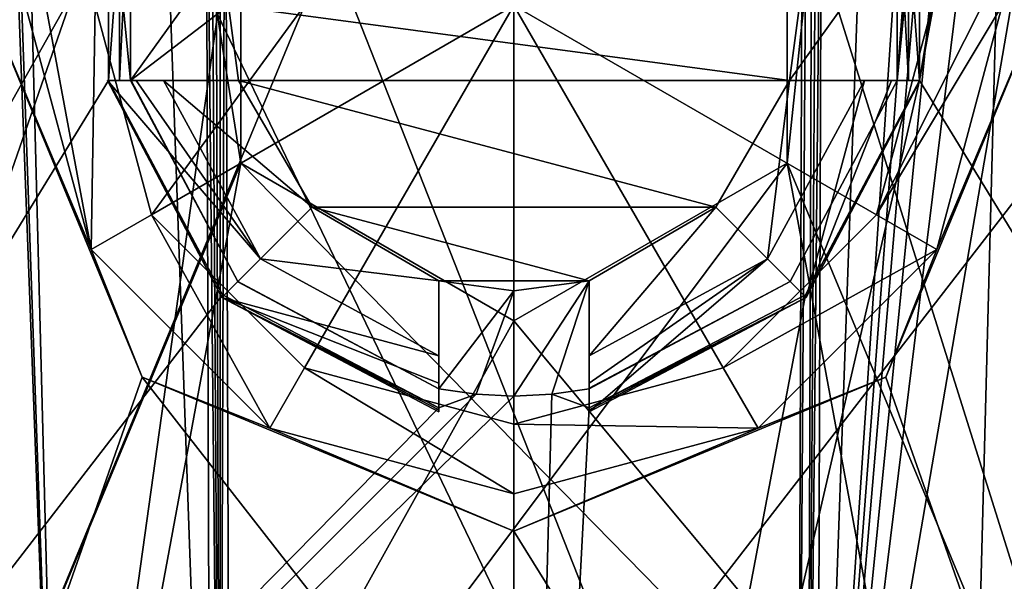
# Model space of a CAD drawing. Header units: millimetres. Extents: x -348 to 175, y 0 to 247.
# Tile 62 of 196: x -153.29 to -146.74, y 73.77 to 77.5. Entities that reach past the tile are written whole.
import ezdxf

# ---------------------------------------------------------------- set-up
doc = ezdxf.new("R2010")
doc.units = ezdxf.units.MM
doc.header["$LTSCALE"] = 65.185185
for name, color, linetype in [('1910', 7, 'CONTINUOUS'), ('1916', 7, 'CONTINUOUS'), ('1943', 7, 'CONTINUOUS'), ('1944', 7, 'CONTINUOUS'), ('1957', 7, 'CONTINUOUS'), ('1960', 7, 'CONTINUOUS'), ('1961', 7, 'CONTINUOUS'), ('1962', 7, 'CONTINUOUS'), ('1963', 7, 'CONTINUOUS'), ('1965', 7, 'CONTINUOUS'), ('1968', 7, 'CONTINUOUS'), ('1969', 7, 'CONTINUOUS'), ('1974', 7, 'CONTINUOUS'), ('1975', 7, 'CONTINUOUS'), ('2367', 7, 'CONTINUOUS'), ('2368', 7, 'CONTINUOUS'), ('2369', 7, 'CONTINUOUS'), ('2370', 7, 'CONTINUOUS'), ('2371', 7, 'CONTINUOUS'), ('2372', 7, 'CONTINUOUS'), ('2373', 7, 'CONTINUOUS'), ('2376', 7, 'CONTINUOUS'), ('2377', 7, 'CONTINUOUS'), ('2378', 7, 'CONTINUOUS'), ('2380', 7, 'CONTINUOUS'), ('2381', 7, 'CONTINUOUS'), ('2382', 7, 'CONTINUOUS'), ('2383', 7, 'CONTINUOUS'), ('2384', 7, 'CONTINUOUS'), ('2385', 7, 'CONTINUOUS'), ('2386', 7, 'CONTINUOUS'), ('2387', 7, 'CONTINUOUS'), ('2388', 7, 'CONTINUOUS'), ('2394', 7, 'CONTINUOUS'), ('2395', 7, 'CONTINUOUS'), ('2415', 7, 'CONTINUOUS'), ('2420', 7, 'CONTINUOUS'), ('2421', 7, 'CONTINUOUS'), ('2424', 7, 'CONTINUOUS'), ('2425', 7, 'CONTINUOUS'), ('2427', 7, 'CONTINUOUS'), ('2430', 7, 'CONTINUOUS')]:
    doc.layers.add(name, color=color, linetype=linetype)

msp = doc.modelspace()

# ---------------------------------------------------------------- linework, layer by layer
at = {"layer": '1910', "linetype": 'CONTINUOUS'}
for points in [[(-150.001, 86.1132, -22), (-159.8093, 70.9173, -19.6921), (-161.3382, 86.6513, -18.8533), (-150.001, 86.1132, -22)], [(-138.662, 86.6513, -18.8534), (-150, 71.9935, -22), (-150.001, 86.1132, -22), (-138.662, 86.6513, -18.8534)], [(-144.9946, 71.7245, -21.423), (-150, 71.9935, -22), (-138.662, 86.6513, -18.8534), (-144.9946, 71.7245, -21.423)], [(-155.0054, 71.7245, -21.423), (-159.8093, 70.9173, -19.6921), (-150.001, 86.1132, -22), (-155.0054, 71.7245, -21.423)], [(-150, 71.9935, -22), (-155.0054, 71.7245, -21.423), (-150.001, 86.1132, -22), (-150, 71.9935, -22)]]:
    msp.add_3dface(points, dxfattribs=at)
at = {"layer": '1916', "linetype": 'CONTINUOUS'}
for points in [[(-153.5, 77.6, 21.7198), (-156.5186, 63.6, 21.0121), (-152.475, 75.1252, 21.8603), (-153.5, 77.6, 21.7198)], [(-147.525, 75.1252, 21.8603), (-143.4814, 63.6, 21.0121), (-146.5, 77.6, 21.7198), (-147.525, 75.1252, 21.8603)], [(-156.5186, 63.6, 21.0121), (-143.4814, 63.6, 21.0121), (-152.475, 75.1252, 21.8603), (-156.5186, 63.6, 21.0121)], [(-143.4814, 63.6, 21.0121), (-150, 74.1, 22), (-152.475, 75.1252, 21.8603), (-143.4814, 63.6, 21.0121)], [(-150, 74.1, 22), (-143.4814, 63.6, 21.0121), (-147.525, 75.1252, 21.8603), (-150, 74.1, 22)]]:
    msp.add_3dface(points, dxfattribs=at)
at = {"layer": '1943', "linetype": 'CONTINUOUS'}
for points in [[(-155.6376, 94.8044, 18.3358), (-152.7012, 78.1, 19.4335), (-159.857, 65.4143, 17.3477), (-155.6376, 94.8044, 18.3358)], [(-150, 73.434, -19.7425), (-155.7543, 85.4149, -18.5571), (-157.5037, 72.7163, -18.2812), (-150, 73.434, -19.7425)], [(-150, 85.2644, -19.4327), (-155.7543, 85.4149, -18.5571), (-150, 73.434, -19.7425), (-150, 85.2644, -19.4327)], [(-152.7012, 78.1, 19.4335), (-152.6988, 77.1, 19.4602), (-159.857, 65.4143, 17.3477), (-152.7012, 78.1, 19.4335)], [(-152.6263, 78.1, 19.4437), (-152.6988, 77.1, 19.4602), (-152.7012, 78.1, 19.4335), (-152.6263, 78.1, 19.4437)], [(-152.6252, 77.1, 19.4703), (-152.6988, 77.1, 19.4602), (-152.6263, 78.1, 19.4437), (-152.6252, 77.1, 19.4703)], [(-152.6, 77.6004, 19.4605), (-152.6252, 77.1, 19.4703), (-152.6263, 78.1, 19.4437), (-152.6, 77.6004, 19.4605)], [(-152.5515, 77.1, 19.4801), (-152.6252, 77.1, 19.4703), (-152.6, 77.6004, 19.4605), (-152.5515, 77.1, 19.4801)], [(-152.6988, 77.1, 19.4602), (-151.9395, 75.6737, 19.5881), (-159.857, 65.4143, 17.3477), (-152.6988, 77.1, 19.4602)], [(-151.9395, 75.6737, 19.5881), (-150.5, 74.9223, 19.6972), (-159.857, 65.4143, 17.3477), (-151.9395, 75.6737, 19.5881)], [(-150.2511, 75.0122, 19.6996), (-150.5, 74.9223, 19.6972), (-150.5, 75.0485, 19.6939), (-150.2511, 75.0122, 19.6996)], [(-159.857, 65.4143, 17.3477), (-150.5, 74.9223, 19.6972), (-150.2511, 75.0122, 19.6996), (-159.857, 65.4143, 17.3477)], [(-150, 75, 19.7015), (-159.857, 65.4143, 17.3477), (-150.2511, 75.0122, 19.6996), (-150, 75, 19.7015)], [(-150, 65.4143, 19.9525), (-159.857, 65.4143, 17.3477), (-150, 75, 19.7015), (-150, 65.4143, 19.9525)]]:
    msp.add_3dface(points, dxfattribs=at)
at = {"layer": '1944', "linetype": 'CONTINUOUS'}
for points in [[(-147.3012, 77.1, 19.4602), (-147.2988, 78.1, 19.4335), (-144.3632, 94.8046, 18.336), (-147.3012, 77.1, 19.4602)], [(-144.0104, 94.7465, 18.2254), (-147.3012, 77.1, 19.4602), (-144.3632, 94.8046, 18.336), (-144.0104, 94.7465, 18.2254)], [(-140.143, 65.4143, 17.3477), (-147.3012, 77.1, 19.4602), (-144.0104, 94.7465, 18.2254), (-140.143, 65.4143, 17.3477)], [(-150, 85.2644, -19.4327), (-142.4951, 72.7157, -18.2807), (-144.2459, 85.4149, -18.5571), (-150, 85.2644, -19.4327)], [(-150, 85.2644, -19.4327), (-150, 73.434, -19.7425), (-142.4951, 72.7157, -18.2807), (-150, 85.2644, -19.4327)], [(-147.4, 77.6004, 19.4605), (-147.3737, 78.1, 19.4437), (-147.3748, 77.1, 19.4703), (-147.4, 77.6004, 19.4605)], [(-147.3748, 77.1, 19.4703), (-147.3737, 78.1, 19.4437), (-147.3012, 77.1, 19.4602), (-147.3748, 77.1, 19.4703)], [(-147.3737, 78.1, 19.4437), (-147.2988, 78.1, 19.4335), (-147.3012, 77.1, 19.4602), (-147.3737, 78.1, 19.4437)], [(-147.4485, 77.1, 19.4801), (-147.4, 77.6004, 19.4605), (-147.3748, 77.1, 19.4703), (-147.4485, 77.1, 19.4801)], [(-147.3012, 77.1, 19.4602), (-150, 65.4143, 19.9525), (-148.0605, 75.6737, 19.5881), (-147.3012, 77.1, 19.4602)], [(-150, 65.4143, 19.9525), (-147.3012, 77.1, 19.4602), (-140.143, 65.4143, 17.3477), (-150, 65.4143, 19.9525)], [(-148.0605, 75.6737, 19.5881), (-150, 65.4143, 19.9525), (-149.5, 74.9223, 19.6972), (-148.0605, 75.6737, 19.5881)], [(-149.5, 75.0485, 19.6939), (-149.5, 74.9223, 19.6972), (-149.7489, 75.0122, 19.6996), (-149.5, 75.0485, 19.6939)], [(-150, 65.4143, 19.9525), (-150, 75, 19.7015), (-149.7489, 75.0122, 19.6996), (-150, 65.4143, 19.9525)], [(-149.5, 74.9223, 19.6972), (-150, 65.4143, 19.9525), (-149.7489, 75.0122, 19.6996), (-149.5, 74.9223, 19.6972)]]:
    msp.add_3dface(points, dxfattribs=at)
at = {"layer": '1957', "linetype": 'CONTINUOUS'}
for points in [[(-153.6313, 93.7023, 9.1311), (-153.0129, 70.0869, 8.5128), (-151.8185, 78.6502, 8.737), (-153.6313, 93.7023, 9.1311)], [(-146.9871, 70.0869, 8.5128), (-146.3687, 93.7023, 9.1311), (-148.1815, 76.5498, 8.682), (-146.9871, 70.0869, 8.5128)], [(-148.1815, 76.5498, 8.682), (-146.3687, 93.7023, 9.1311), (-148.1815, 78.6502, 8.737), (-148.1815, 76.5498, 8.682)], [(-151.8185, 78.6502, 8.737), (-153.0129, 70.0869, 8.5128), (-151.8185, 76.5498, 8.682), (-151.8185, 78.6502, 8.737)], [(-153.0129, 70.0869, 8.5128), (-146.9871, 70.0869, 8.5128), (-148.1815, 76.5498, 8.682), (-153.0129, 70.0869, 8.5128)], [(-151.8185, 76.5498, 8.682), (-153.0129, 70.0869, 8.5128), (-150, 75.5, 8.6545), (-151.8185, 76.5498, 8.682)], [(-150, 75.5, 8.6545), (-153.0129, 70.0869, 8.5128), (-148.1815, 76.5498, 8.682), (-150, 75.5, 8.6545)]]:
    msp.add_3dface(points, dxfattribs=at)
at = {"layer": '1960', "linetype": 'CONTINUOUS'}
for points in [[(-152.7133, 89.6031, -7.8162), (-154.9277, 70.0869, -5.9982), (-153.3292, 89.6515, -7.5758), (-152.7133, 89.6031, -7.8162)], [(-152.0192, 70.0869, -7.4955), (-154.9277, 70.0869, -5.9982), (-152.7133, 89.6031, -7.8162), (-152.0192, 70.0869, -7.4955)], [(-152.0192, 70.0869, -7.4955), (-152.7133, 89.6031, -7.8162), (-152.0501, 79.7146, -7.7482), (-152.0192, 70.0869, -7.4955)]]:
    msp.add_3dface(points, dxfattribs=at)
at = {"layer": '1961', "linetype": 'CONTINUOUS'}
for points in [[(-151.8892, 70.0869, -7.5128), (-151.9224, 79.7628, -7.7661), (-148.1109, 70.0869, -7.5128), (-151.8892, 70.0869, -7.5128)], [(-148.1109, 70.0869, -7.5128), (-151.9224, 79.7628, -7.7661), (-148.0776, 79.7628, -7.7661), (-148.1109, 70.0869, -7.5128)]]:
    msp.add_3dface(points, dxfattribs=at)
at = {"layer": '1962', "linetype": 'CONTINUOUS'}
for points in [[(-147.2867, 89.6031, -7.8162), (-146.6708, 89.6515, -7.5758), (-147.9809, 70.0869, -7.4955), (-147.2867, 89.6031, -7.8162)], [(-147.9809, 70.0869, -7.4955), (-146.6708, 89.6515, -7.5758), (-146.559, 88.859, -7.5029), (-147.9809, 70.0869, -7.4955)], [(-147.95, 79.7146, -7.7482), (-147.2867, 89.6031, -7.8162), (-147.9809, 70.0869, -7.4955), (-147.95, 79.7146, -7.7482)], [(-146.4485, 88.0613, -7.428), (-147.9809, 70.0869, -7.4955), (-146.559, 88.859, -7.5029), (-146.4485, 88.0613, -7.428)], [(-146.2546, 87.4384, -7.3138), (-147.9809, 70.0869, -7.4955), (-146.4485, 88.0613, -7.428), (-146.2546, 87.4384, -7.3138)], [(-145.9047, 86.9653, -7.1096), (-147.9809, 70.0869, -7.4955), (-146.2546, 87.4384, -7.3138), (-145.9047, 86.9653, -7.1096)], [(-145.1309, 86.681, -6.5945), (-147.9809, 70.0869, -7.4955), (-145.9047, 86.9653, -7.1096), (-145.1309, 86.681, -6.5945)], [(-145.0723, 70.0869, -5.9982), (-147.9809, 70.0869, -7.4955), (-145.1309, 86.681, -6.5945), (-145.0723, 70.0869, -5.9982)]]:
    msp.add_3dface(points, dxfattribs=at)
at = {"layer": '1963', "linetype": 'CONTINUOUS'}
for points in [[(-154.5, 70.1, 4.5), (-154.5, 93.5041, 4.5), (-151.8186, 76.55, 4.5), (-154.5, 70.1, 4.5)], [(-151.8186, 76.55, 4.5), (-154.5, 93.5041, 4.5), (-151.8186, 78.65, 4.5), (-151.8186, 76.55, 4.5)], [(-145.5, 93.5041, 4.5), (-145.5, 70.1, 4.5), (-148.1814, 78.65, 4.5), (-145.5, 93.5041, 4.5)], [(-148.1814, 78.65, 4.5), (-145.5, 70.1, 4.5), (-148.1814, 76.55, 4.5), (-148.1814, 78.65, 4.5)], [(-145.5, 70.1, 4.5), (-154.5, 70.1, 4.5), (-151.8186, 76.55, 4.5), (-145.5, 70.1, 4.5)], [(-150, 75.5, 4.5), (-145.5, 70.1, 4.5), (-151.8186, 76.55, 4.5), (-150, 75.5, 4.5)], [(-148.1814, 76.55, 4.5), (-145.5, 70.1, 4.5), (-150, 75.5, 4.5), (-148.1814, 76.55, 4.5)]]:
    msp.add_3dface(points, dxfattribs=at)
at = {"layer": '1965', "linetype": 'CONTINUOUS'}
for points in [[(-154.5, 91.8395, -4.5), (-154.5, 70.1, -4.5), (-145.5, 91.8395, -4.5), (-154.5, 91.8395, -4.5)], [(-154.5, 70.1, -4.5), (-145.5, 70.1, -4.5), (-145.5, 91.8395, -4.5), (-154.5, 70.1, -4.5)]]:
    msp.add_3dface(points, dxfattribs=at)
at = {"layer": '1968', "linetype": 'CONTINUOUS'}
msp.add_3dface([(-146.3687, 93.7023, 9.1311), (-146.9871, 70.0869, 8.5128), (-146.6338, 70.0815, 8.3662), (-146.3687, 93.7023, 9.1311)], dxfattribs=at)
at = {"layer": '1969', "linetype": 'CONTINUOUS'}
for points in [[(-153.0129, 70.0869, 8.5128), (-153.6313, 93.7023, 9.1311), (-153.8393, 93.6353, 9.0833), (-153.0129, 70.0869, 8.5128)], [(-153.8989, 93.6029, 9.0492), (-153.0129, 70.0869, 8.5128), (-153.8393, 93.6353, 9.0833), (-153.8989, 93.6029, 9.0492)], [(-153.0129, 70.0869, 8.5128), (-153.8989, 93.6029, 9.0492), (-153.3662, 70.0815, 8.3662), (-153.0129, 70.0869, 8.5128)]]:
    msp.add_3dface(points, dxfattribs=at)
at = {"layer": '1974', "linetype": 'CONTINUOUS'}
for points in [[(-152.0501, 79.7146, -7.7482), (-152.0812, 89.5648, -8.0067), (-151.9547, 70.0868, -7.5084), (-152.0501, 79.7146, -7.7482)], [(-152.0812, 89.5648, -8.0067), (-152.0188, 89.5605, -8.0187), (-151.9547, 70.0868, -7.5084), (-152.0812, 89.5648, -8.0067)], [(-152.0188, 89.5605, -8.0187), (-151.9555, 89.5637, -8.0228), (-151.9547, 70.0868, -7.5084), (-152.0188, 89.5605, -8.0187)], [(-151.9555, 89.5637, -8.0228), (-151.9224, 79.7628, -7.7661), (-151.9547, 70.0868, -7.5084), (-151.9555, 89.5637, -8.0228)], [(-151.9224, 79.7628, -7.7661), (-151.8892, 70.0869, -7.5128), (-151.9547, 70.0868, -7.5084), (-151.9224, 79.7628, -7.7661)], [(-152.0192, 70.0869, -7.4955), (-152.0501, 79.7146, -7.7482), (-151.9547, 70.0868, -7.5084), (-152.0192, 70.0869, -7.4955)]]:
    msp.add_3dface(points, dxfattribs=at)
at = {"layer": '1975', "linetype": 'CONTINUOUS'}
for points in [[(-148.1109, 70.0869, -7.5128), (-148.0776, 79.7628, -7.7661), (-147.9812, 89.5605, -8.0187), (-148.1109, 70.0869, -7.5128)], [(-148.1109, 70.0869, -7.5128), (-147.9812, 89.5605, -8.0187), (-148.0453, 70.0868, -7.5084), (-148.1109, 70.0869, -7.5128)], [(-147.9188, 89.5648, -8.0067), (-147.95, 79.7146, -7.7482), (-148.0453, 70.0868, -7.5084), (-147.9188, 89.5648, -8.0067)], [(-147.9812, 89.5605, -8.0187), (-147.9188, 89.5648, -8.0067), (-148.0453, 70.0868, -7.5084), (-147.9812, 89.5605, -8.0187)], [(-147.95, 79.7146, -7.7482), (-147.9809, 70.0869, -7.4955), (-148.0453, 70.0868, -7.5084), (-147.95, 79.7146, -7.7482)]]:
    msp.add_3dface(points, dxfattribs=at)
at = {"layer": '2367', "linetype": 'CONTINUOUS'}
for points in [[(-153.5, 77.6, 21.7198), (-152.475, 75.1252, 21.8603), (-153.5, 77.6, 21.2), (-153.5, 77.6, 21.7198)], [(-153.5, 77.6, 21.2), (-152.475, 75.1252, 21.8603), (-152.4749, 75.1251, 21.2), (-153.5, 77.6, 21.2)], [(-152.475, 75.1252, 21.8603), (-150, 74.1, 22), (-152.4749, 75.1251, 21.2), (-152.475, 75.1252, 21.8603)], [(-152.4749, 75.1251, 21.2), (-150, 74.1, 22), (-150, 74.1, 21.2), (-152.4749, 75.1251, 21.2)]]:
    msp.add_3dface(points, dxfattribs=at)
at = {"layer": '2368', "linetype": 'CONTINUOUS'}
for points in [[(-153.5, 77.6, 21.2), (-152.4749, 75.1251, 21.2), (-152.8146, 75.975, 21.2), (-153.5, 77.6, 21.2)], [(-153.25, 77.6, 21.2), (-153.5, 77.6, 21.2), (-152.8146, 75.975, 21.2), (-153.25, 77.6, 21.2)], [(-147.5251, 75.1251, 21.2), (-146.5, 77.6, 21.2), (-147.1854, 75.975, 21.2), (-147.5251, 75.1251, 21.2)], [(-146.5, 77.6, 21.2), (-146.75, 77.6, 21.2), (-147.1854, 75.975, 21.2), (-146.5, 77.6, 21.2)], [(-152.8146, 75.975, 21.2), (-152.4749, 75.1251, 21.2), (-151.625, 74.7854, 21.2), (-152.8146, 75.975, 21.2)], [(-148.375, 74.7854, 21.2), (-147.5251, 75.1251, 21.2), (-147.1854, 75.975, 21.2), (-148.375, 74.7854, 21.2)], [(-152.4749, 75.1251, 21.2), (-150, 74.1, 21.2), (-151.625, 74.7854, 21.2), (-152.4749, 75.1251, 21.2)], [(-150, 74.1, 21.2), (-147.5251, 75.1251, 21.2), (-148.375, 74.7854, 21.2), (-150, 74.1, 21.2)], [(-151.625, 74.7854, 21.2), (-150, 74.1, 21.2), (-150, 74.35, 21.2), (-151.625, 74.7854, 21.2)], [(-150, 74.35, 21.2), (-150, 74.1, 21.2), (-148.375, 74.7854, 21.2), (-150, 74.35, 21.2)]]:
    msp.add_3dface(points, dxfattribs=at)
at = {"layer": '2369', "linetype": 'CONTINUOUS'}
for points in [[(-152.5515, 77.1, 19.4801), (-152.6, 77.6004, 19.4605), (-152.5515, 77.1, 21.1145), (-152.5515, 77.1, 19.4801)], [(-152.5515, 77.1, 21.1145), (-152.6, 77.6004, 19.4605), (-152.6, 77.5993, 21.2), (-152.5515, 77.1, 21.1145)], [(-152.5514, 77.1, 21.2), (-152.5515, 77.1, 21.1145), (-152.6, 77.5993, 21.2), (-152.5514, 77.1, 21.2)], [(-151.8385, 75.7615, 21.1145), (-152.5515, 77.1, 21.1145), (-152.5514, 77.1, 21.2), (-151.8385, 75.7615, 21.1145)], [(-150.5, 75.0485, 21.1145), (-151.8385, 75.7615, 21.1145), (-150.5, 75.0485, 21.2), (-150.5, 75.0485, 21.1145)], [(-150.5, 75.0485, 21.2), (-151.8385, 75.7615, 21.1145), (-151.838, 75.761, 21.2), (-150.5, 75.0485, 21.2)], [(-150.2511, 75.0122, 19.6996), (-150.5, 75.0485, 19.6939), (-150.2512, 75.0122, 21.2), (-150.2511, 75.0122, 19.6996)], [(-150.5, 75.0485, 19.6939), (-150.5, 75.0485, 21.1145), (-150.2512, 75.0122, 21.2), (-150.5, 75.0485, 19.6939)], [(-150.2512, 75.0122, 21.2), (-150.5, 75.0485, 21.1145), (-150.5, 75.0485, 21.2), (-150.2512, 75.0122, 21.2)], [(-150, 75, 21.2), (-150.2511, 75.0122, 19.6996), (-150.2512, 75.0122, 21.2), (-150, 75, 21.2)], [(-150, 75, 19.7015), (-150.2511, 75.0122, 19.6996), (-150, 75, 21.2), (-150, 75, 19.7015)]]:
    msp.add_3dface(points, dxfattribs=at)
at = {"layer": '2370', "linetype": 'CONTINUOUS'}
for points in [[(-151.8185, 78.6502, 8.737), (-151.8185, 76.5498, 8.682), (-151.8186, 78.65, 4.5), (-151.8185, 78.6502, 8.737)], [(-151.8185, 76.5498, 8.682), (-151.8186, 76.55, 4.5), (-151.8186, 78.65, 4.5), (-151.8185, 76.5498, 8.682)], [(-151.8185, 76.5498, 8.682), (-150, 75.5, 8.6545), (-151.8186, 76.55, 4.5), (-151.8185, 76.5498, 8.682)], [(-150, 75.5, 8.6545), (-150, 75.5, 4.5), (-151.8186, 76.55, 4.5), (-150, 75.5, 8.6545)]]:
    msp.add_3dface(points, dxfattribs=at)
at = {"layer": '2371', "linetype": 'CONTINUOUS'}
for points in [[(-147.525, 75.1252, 21.8603), (-146.5, 77.6, 21.7198), (-147.5251, 75.1251, 21.2), (-147.525, 75.1252, 21.8603)], [(-146.5, 77.6, 21.7198), (-146.5, 77.6, 21.2), (-147.5251, 75.1251, 21.2), (-146.5, 77.6, 21.7198)], [(-150, 74.1, 22), (-147.525, 75.1252, 21.8603), (-150, 74.1, 21.2), (-150, 74.1, 22)], [(-150, 74.1, 21.2), (-147.525, 75.1252, 21.8603), (-147.5251, 75.1251, 21.2), (-150, 74.1, 21.2)]]:
    msp.add_3dface(points, dxfattribs=at)
at = {"layer": '2372', "linetype": 'CONTINUOUS'}
for points in [[(-147.4, 77.6004, 19.4605), (-147.4485, 77.1, 19.4801), (-147.4, 77.6007, 21.2), (-147.4, 77.6004, 19.4605)], [(-147.4485, 77.1, 19.4801), (-147.4485, 77.1, 21.1145), (-147.4, 77.6007, 21.2), (-147.4485, 77.1, 19.4801)], [(-147.4, 77.6007, 21.2), (-147.4485, 77.1, 21.1145), (-147.4485, 77.1, 21.2), (-147.4, 77.6007, 21.2)], [(-147.4485, 77.1, 21.1145), (-148.1615, 75.7615, 21.1145), (-147.4485, 77.1, 21.2), (-147.4485, 77.1, 21.1145)], [(-147.4485, 77.1, 21.2), (-148.1615, 75.7615, 21.1145), (-148.161, 75.762, 21.2), (-147.4485, 77.1, 21.2)], [(-148.1615, 75.7615, 21.1145), (-149.5, 75.0485, 21.1145), (-149.5, 75.0486, 21.2), (-148.1615, 75.7615, 21.1145)], [(-149.5, 75.0485, 19.6939), (-149.7489, 75.0122, 19.6996), (-149.5, 75.0485, 21.1145), (-149.5, 75.0485, 19.6939)], [(-149.5, 75.0485, 21.1145), (-149.7489, 75.0122, 19.6996), (-149.7481, 75.0122, 21.2), (-149.5, 75.0485, 21.1145)], [(-149.5, 75.0486, 21.2), (-149.5, 75.0485, 21.1145), (-149.7481, 75.0122, 21.2), (-149.5, 75.0486, 21.2)], [(-149.7489, 75.0122, 19.6996), (-150, 75, 19.7015), (-149.7481, 75.0122, 21.2), (-149.7489, 75.0122, 19.6996)], [(-150, 75, 19.7015), (-150, 75, 21.2), (-149.7481, 75.0122, 21.2), (-150, 75, 19.7015)]]:
    msp.add_3dface(points, dxfattribs=at)
at = {"layer": '2373', "linetype": 'CONTINUOUS'}
for points in [[(-148.1815, 76.5498, 8.682), (-148.1815, 78.6502, 8.737), (-148.1814, 76.55, 4.5), (-148.1815, 76.5498, 8.682)], [(-148.1815, 78.6502, 8.737), (-148.1814, 78.65, 4.5), (-148.1814, 76.55, 4.5), (-148.1815, 78.6502, 8.737)], [(-148.1815, 76.5498, 8.682), (-148.1814, 76.55, 4.5), (-150, 75.5, 4.5), (-148.1815, 76.5498, 8.682)], [(-150, 75.5, 8.6545), (-148.1815, 76.5498, 8.682), (-150, 75.5, 4.5), (-150, 75.5, 8.6545)]]:
    msp.add_3dface(points, dxfattribs=at)
at = {"layer": '2376', "linetype": 'CONTINUOUS'}
for points in [[(-152.5514, 77.1, 21.2), (-152.6, 77.5993, 21.2), (-152.5515, 78.1, 21.2), (-152.5514, 77.1, 21.2)], [(-152.5514, 77.1, 21.2), (-152.5515, 78.1, 21.2), (-151.833, 78.1, 21.2), (-152.5514, 77.1, 21.2)], [(-151.9, 77.6, 21.2), (-152.5514, 77.1, 21.2), (-151.833, 78.1, 21.2), (-151.9, 77.6, 21.2)], [(-147.4486, 78.1, 21.2), (-147.4485, 77.1, 21.2), (-148.167, 77.1, 21.2), (-147.4486, 78.1, 21.2)], [(-148.1, 77.6, 21.2), (-147.4486, 78.1, 21.2), (-148.167, 77.1, 21.2), (-148.1, 77.6, 21.2)], [(-147.4486, 78.1, 21.2), (-147.4, 77.6007, 21.2), (-147.4485, 77.1, 21.2), (-147.4486, 78.1, 21.2)], [(-151.833, 77.1, 21.2), (-152.5514, 77.1, 21.2), (-151.9, 77.6, 21.2), (-151.833, 77.1, 21.2)], [(-150, 75.7, 21.2), (-150.5, 75.0485, 21.2), (-150.5, 75.767, 21.2), (-150, 75.7, 21.2)], [(-149.7481, 75.0122, 21.2), (-150, 75, 21.2), (-149.5, 75.767, 21.2), (-149.7481, 75.0122, 21.2)], [(-149.5, 75.767, 21.2), (-150, 75, 21.2), (-150, 75.7, 21.2), (-149.5, 75.767, 21.2)], [(-149.5, 75.0486, 21.2), (-149.7481, 75.0122, 21.2), (-149.5, 75.767, 21.2), (-149.5, 75.0486, 21.2)], [(-150.2512, 75.0122, 21.2), (-150.5, 75.0485, 21.2), (-150, 75.7, 21.2), (-150.2512, 75.0122, 21.2)], [(-150, 75, 21.2), (-150.2512, 75.0122, 21.2), (-150, 75.7, 21.2), (-150, 75, 21.2)]]:
    msp.add_3dface(points, dxfattribs=at)
at = {"layer": '2377', "linetype": 'CONTINUOUS'}
for points in [[(-147.3012, 77.1, 19.4602), (-148.0605, 75.6737, 19.5881), (-147.2958, 77.1, 19.4), (-147.3012, 77.1, 19.4602)], [(-147.2958, 77.1, 19.4), (-148.0605, 75.6737, 19.5881), (-148.0555, 75.6555, 19.4), (-147.2958, 77.1, 19.4)], [(-148.0605, 75.6737, 19.5881), (-149.5, 74.9223, 19.6972), (-148.0555, 75.6555, 19.4), (-148.0605, 75.6737, 19.5881)], [(-148.0555, 75.6555, 19.4), (-149.5, 74.9223, 19.6972), (-149.5, 74.9091, 19.5488), (-148.0555, 75.6555, 19.4)], [(-149.5, 74.8958, 19.4), (-148.0555, 75.6555, 19.4), (-149.5, 74.9091, 19.5488), (-149.5, 74.8958, 19.4)]]:
    msp.add_3dface(points, dxfattribs=at)
at = {"layer": '2378', "linetype": 'CONTINUOUS'}
for points in [[(-147.6669, 77.1, 18.4), (-148.0555, 75.6555, 19.4), (-148.3128, 75.9128, 18.4), (-147.6669, 77.1, 18.4)], [(-147.2958, 77.1, 19.4), (-148.0555, 75.6555, 19.4), (-147.4863, 77.1, 18.8861), (-147.2958, 77.1, 19.4)], [(-148.0555, 75.6555, 19.4), (-147.6669, 77.1, 18.4), (-147.4863, 77.1, 18.8861), (-148.0555, 75.6555, 19.4)], [(-148.0555, 75.6555, 19.4), (-149.5, 74.8958, 19.4), (-148.3128, 75.9128, 18.4), (-148.0555, 75.6555, 19.4)], [(-149.5, 74.8958, 19.4), (-149.5, 75.0863, 18.8861), (-148.3128, 75.9128, 18.4), (-149.5, 74.8958, 19.4)], [(-149.5, 75.2669, 18.4), (-148.3128, 75.9128, 18.4), (-149.5, 75.0863, 18.8861), (-149.5, 75.2669, 18.4)]]:
    msp.add_3dface(points, dxfattribs=at)
at = {"layer": '2380', "linetype": 'CONTINUOUS'}
for points in [[(-148.167, 77.1, 20.4), (-148.167, 77.1, 18.4), (-148.6565, 76.2565, 18.4), (-148.167, 77.1, 20.4)], [(-148.6565, 76.2565, 20.4), (-148.167, 77.1, 20.4), (-148.6565, 76.2565, 18.4), (-148.6565, 76.2565, 20.4)], [(-149.5, 75.767, 20.4), (-148.6565, 76.2565, 20.4), (-149.5, 75.767, 18.4), (-149.5, 75.767, 20.4)], [(-149.5, 75.767, 18.4), (-148.6565, 76.2565, 20.4), (-148.6565, 76.2565, 18.4), (-149.5, 75.767, 18.4)]]:
    msp.add_3dface(points, dxfattribs=at)
at = {"layer": '2381', "linetype": 'CONTINUOUS'}
for points in [[(-148.167, 77.1, 20.4), (-151.833, 77.1, 20.4), (-151.9, 77.6, 20.4), (-148.167, 77.1, 20.4)], [(-148.1, 77.6, 20.4), (-148.167, 77.1, 20.4), (-151.9, 77.6, 20.4), (-148.1, 77.6, 20.4)], [(-148.167, 77.1, 20.4), (-148.6565, 76.2565, 20.4), (-151.833, 77.1, 20.4), (-148.167, 77.1, 20.4)], [(-151.833, 77.1, 20.4), (-148.6565, 76.2565, 20.4), (-151.3435, 76.2565, 20.4), (-151.833, 77.1, 20.4)], [(-148.6565, 76.2565, 20.4), (-149.5, 75.767, 20.4), (-151.3435, 76.2565, 20.4), (-148.6565, 76.2565, 20.4)], [(-151.3435, 76.2565, 20.4), (-149.5, 75.767, 20.4), (-150.5, 75.767, 20.4), (-151.3435, 76.2565, 20.4)], [(-150.5, 75.767, 20.4), (-149.5, 75.767, 20.4), (-150, 75.7, 20.4), (-150.5, 75.767, 20.4)]]:
    msp.add_3dface(points, dxfattribs=at)
at = {"layer": '2382', "linetype": 'CONTINUOUS'}
for points in [[(-151.3941, 77.6, 21.7747), (-152.7863, 77.6, 21.6987), (-152.413, 76.2068, 21.6987), (-151.3941, 77.6, 21.7747)], [(-150, 77.6, 21.8), (-151.3941, 77.6, 21.7747), (-152.413, 76.2068, 21.6987), (-150, 77.6, 21.8)], [(-151.3932, 75.187, 21.6987), (-150, 77.6, 21.8), (-152.413, 76.2068, 21.6987), (-151.3932, 75.187, 21.6987)], [(-150, 74.8137, 21.6987), (-150, 77.6, 21.8), (-151.3932, 75.187, 21.6987), (-150, 74.8137, 21.6987)], [(-147.2137, 77.6, 21.6987), (-150, 77.6, 21.8), (-147.587, 76.2068, 21.6987), (-147.2137, 77.6, 21.6987)], [(-147.587, 76.2068, 21.6987), (-150, 77.6, 21.8), (-148.6068, 75.187, 21.6987), (-147.587, 76.2068, 21.6987)], [(-148.6068, 75.187, 21.6987), (-150, 77.6, 21.8), (-150, 74.8137, 21.6987), (-148.6068, 75.187, 21.6987)]]:
    msp.add_3dface(points, dxfattribs=at)
at = {"layer": '2383', "linetype": 'CONTINUOUS'}
for points in [[(-153.25, 77.6, 21.2), (-152.8146, 75.975, 21.2), (-153.1162, 77.6, 21.5405), (-153.25, 77.6, 21.2)], [(-152.8146, 75.975, 21.2), (-152.7863, 77.6, 21.6987), (-153.1162, 77.6, 21.5405), (-152.8146, 75.975, 21.2)], [(-152.7863, 77.6, 21.6987), (-152.8146, 75.975, 21.2), (-152.413, 76.2068, 21.6987), (-152.7863, 77.6, 21.6987)], [(-147.1854, 75.975, 21.2), (-146.75, 77.6, 21.2), (-147.587, 76.2068, 21.6987), (-147.1854, 75.975, 21.2)], [(-146.75, 77.6, 21.2), (-146.8838, 77.6, 21.5405), (-147.587, 76.2068, 21.6987), (-146.75, 77.6, 21.2)], [(-146.8838, 77.6, 21.5405), (-147.2137, 77.6, 21.6987), (-147.587, 76.2068, 21.6987), (-146.8838, 77.6, 21.5405)], [(-152.8146, 75.975, 21.2), (-151.625, 74.7854, 21.2), (-152.413, 76.2068, 21.6987), (-152.8146, 75.975, 21.2)], [(-151.625, 74.7854, 21.2), (-151.3932, 75.187, 21.6987), (-152.413, 76.2068, 21.6987), (-151.625, 74.7854, 21.2)], [(-147.1854, 75.975, 21.2), (-147.587, 76.2068, 21.6987), (-148.6068, 75.187, 21.6987), (-147.1854, 75.975, 21.2)], [(-148.375, 74.7854, 21.2), (-147.1854, 75.975, 21.2), (-148.6068, 75.187, 21.6987), (-148.375, 74.7854, 21.2)], [(-151.625, 74.7854, 21.2), (-150, 74.35, 21.2), (-151.3932, 75.187, 21.6987), (-151.625, 74.7854, 21.2)], [(-150, 74.35, 21.2), (-150, 74.8137, 21.6987), (-151.3932, 75.187, 21.6987), (-150, 74.35, 21.2)], [(-148.375, 74.7854, 21.2), (-148.6068, 75.187, 21.6987), (-150, 74.8137, 21.6987), (-148.375, 74.7854, 21.2)], [(-150, 74.35, 21.2), (-148.375, 74.7854, 21.2), (-150, 74.8137, 21.6987), (-150, 74.35, 21.2)]]:
    msp.add_3dface(points, dxfattribs=at)
at = {"layer": '2384', "linetype": 'CONTINUOUS'}
for points in [[(-150.5, 75.0485, 21.1145), (-150.5, 75.0485, 19.6939), (-150.5, 75.767, 20.4), (-150.5, 75.0485, 21.1145)], [(-150.5, 75.767, 20.4), (-150.5, 75.0485, 19.6939), (-150.5, 74.9091, 19.5488), (-150.5, 75.767, 20.4)], [(-150.5, 75.767, 21.2), (-150.5, 75.0485, 21.1145), (-150.5, 75.767, 20.4), (-150.5, 75.767, 21.2)], [(-150.5, 75.0485, 21.1145), (-150.5, 75.767, 21.2), (-150.5, 75.0485, 21.2), (-150.5, 75.0485, 21.1145)], [(-150.5, 75.767, 18.4), (-150.5, 75.767, 20.4), (-150.5, 75.2669, 18.4), (-150.5, 75.767, 18.4)], [(-150.5, 75.2669, 18.4), (-150.5, 75.767, 20.4), (-150.5, 75.0861, 18.8866), (-150.5, 75.2669, 18.4)], [(-150.5, 75.0861, 18.8866), (-150.5, 75.767, 20.4), (-150.5, 74.8958, 19.4), (-150.5, 75.0861, 18.8866)], [(-150.5, 74.8958, 19.4), (-150.5, 75.767, 20.4), (-150.5, 74.9091, 19.5488), (-150.5, 74.8958, 19.4)], [(-150.5, 75.0485, 19.6939), (-150.5, 74.9223, 19.6972), (-150.5, 74.9091, 19.5488), (-150.5, 75.0485, 19.6939)]]:
    msp.add_3dface(points, dxfattribs=at)
at = {"layer": '2385', "linetype": 'CONTINUOUS'}
for points in [[(-149.5, 75.0485, 19.6939), (-149.5, 75.0485, 21.1145), (-149.5, 75.767, 20.4), (-149.5, 75.0485, 19.6939)], [(-149.5, 74.9091, 19.5488), (-149.5, 75.0485, 19.6939), (-149.5, 75.767, 18.4), (-149.5, 74.9091, 19.5488)], [(-149.5, 75.0485, 19.6939), (-149.5, 75.767, 20.4), (-149.5, 75.767, 18.4), (-149.5, 75.0485, 19.6939)], [(-149.5, 75.767, 20.4), (-149.5, 75.0485, 21.1145), (-149.5, 75.0523, 21.1573), (-149.5, 75.767, 20.4)], [(-149.5, 75.0486, 21.2), (-149.5, 75.767, 21.2), (-149.5, 75.767, 20.4), (-149.5, 75.0486, 21.2)], [(-149.5, 75.0486, 21.2), (-149.5, 75.767, 20.4), (-149.5, 75.0523, 21.1573), (-149.5, 75.0486, 21.2)], [(-149.5, 74.8958, 19.4), (-149.5, 74.9091, 19.5488), (-149.5, 75.767, 18.4), (-149.5, 74.8958, 19.4)], [(-149.5, 75.0863, 18.8861), (-149.5, 74.8958, 19.4), (-149.5, 75.767, 18.4), (-149.5, 75.0863, 18.8861)], [(-149.5, 75.2669, 18.4), (-149.5, 75.0863, 18.8861), (-149.5, 75.767, 18.4), (-149.5, 75.2669, 18.4)], [(-149.5, 74.9223, 19.6972), (-149.5, 75.0485, 19.6939), (-149.5, 74.9091, 19.5488), (-149.5, 74.9223, 19.6972)]]:
    msp.add_3dface(points, dxfattribs=at)
at = {"layer": '2386', "linetype": 'CONTINUOUS'}
for points in [[(-150, 75.7, 21.2), (-150.5, 75.767, 21.2), (-150, 75.7, 20.4), (-150, 75.7, 21.2)], [(-150.5, 75.767, 21.2), (-150.5, 75.767, 20.4), (-150, 75.7, 20.4), (-150.5, 75.767, 21.2)], [(-149.5, 75.767, 21.2), (-150, 75.7, 21.2), (-149.5, 75.767, 20.4), (-149.5, 75.767, 21.2)], [(-149.5, 75.767, 20.4), (-150, 75.7, 21.2), (-150, 75.7, 20.4), (-149.5, 75.767, 20.4)]]:
    msp.add_3dface(points, dxfattribs=at)
at = {"layer": '2387', "linetype": 'CONTINUOUS'}
for points in [[(-147.4485, 77.1, 21.1145), (-147.4485, 77.1, 19.4801), (-148.167, 77.1, 20.4), (-147.4485, 77.1, 21.1145)], [(-147.4485, 77.1, 19.4801), (-147.4863, 77.1, 18.8861), (-148.167, 77.1, 20.4), (-147.4485, 77.1, 19.4801)], [(-148.167, 77.1, 21.2), (-147.4485, 77.1, 21.1145), (-148.167, 77.1, 20.4), (-148.167, 77.1, 21.2)], [(-147.4485, 77.1, 21.1145), (-148.167, 77.1, 21.2), (-147.4485, 77.1, 21.2), (-147.4485, 77.1, 21.1145)], [(-147.4863, 77.1, 18.8861), (-147.6669, 77.1, 18.4), (-148.167, 77.1, 20.4), (-147.4863, 77.1, 18.8861)], [(-147.6669, 77.1, 18.4), (-148.167, 77.1, 18.4), (-148.167, 77.1, 20.4), (-147.6669, 77.1, 18.4)], [(-147.4485, 77.1, 19.4801), (-147.2958, 77.1, 19.4), (-147.4863, 77.1, 18.8861), (-147.4485, 77.1, 19.4801)], [(-147.4485, 77.1, 19.4801), (-147.3748, 77.1, 19.4703), (-147.3012, 77.1, 19.4602), (-147.4485, 77.1, 19.4801)], [(-147.4485, 77.1, 19.4801), (-147.3012, 77.1, 19.4602), (-147.2958, 77.1, 19.4), (-147.4485, 77.1, 19.4801)]]:
    msp.add_3dface(points, dxfattribs=at)
at = {"layer": '2388', "linetype": 'CONTINUOUS'}
for points in [[(-148.1, 77.6, 21.2), (-148.167, 77.1, 21.2), (-148.1, 77.6, 20.4), (-148.1, 77.6, 21.2)], [(-148.167, 77.1, 21.2), (-148.167, 77.1, 20.4), (-148.1, 77.6, 20.4), (-148.167, 77.1, 21.2)]]:
    msp.add_3dface(points, dxfattribs=at)
at = {"layer": '2394', "linetype": 'CONTINUOUS'}
for points in [[(-151.833, 77.1, 21.2), (-151.9, 77.6, 21.2), (-151.833, 77.1, 20.4), (-151.833, 77.1, 21.2)], [(-151.833, 77.1, 20.4), (-151.9, 77.6, 21.2), (-151.9, 77.6, 20.4), (-151.833, 77.1, 20.4)]]:
    msp.add_3dface(points, dxfattribs=at)
at = {"layer": '2395', "linetype": 'CONTINUOUS'}
for points in [[(-152.7042, 77.1, 19.4), (-152.6988, 77.1, 19.4602), (-151.833, 77.1, 18.4), (-152.7042, 77.1, 19.4)], [(-152.5139, 77.1, 18.8866), (-152.7042, 77.1, 19.4), (-151.833, 77.1, 18.4), (-152.5139, 77.1, 18.8866)], [(-152.6988, 77.1, 19.4602), (-152.6252, 77.1, 19.4703), (-151.833, 77.1, 18.4), (-152.6988, 77.1, 19.4602)], [(-152.6252, 77.1, 19.4703), (-152.5515, 77.1, 19.4801), (-151.833, 77.1, 18.4), (-152.6252, 77.1, 19.4703)], [(-152.5515, 77.1, 19.4801), (-152.5515, 77.1, 21.1145), (-151.833, 77.1, 20.4), (-152.5515, 77.1, 19.4801)], [(-152.5515, 77.1, 19.4801), (-151.833, 77.1, 20.4), (-151.833, 77.1, 18.4), (-152.5515, 77.1, 19.4801)], [(-151.833, 77.1, 20.4), (-152.5515, 77.1, 21.1145), (-152.5477, 77.1, 21.1573), (-151.833, 77.1, 20.4)], [(-152.5514, 77.1, 21.2), (-151.833, 77.1, 21.2), (-151.833, 77.1, 20.4), (-152.5514, 77.1, 21.2)], [(-152.5514, 77.1, 21.2), (-151.833, 77.1, 20.4), (-152.5477, 77.1, 21.1573), (-152.5514, 77.1, 21.2)], [(-152.3331, 77.1, 18.4), (-152.5139, 77.1, 18.8866), (-151.833, 77.1, 18.4), (-152.3331, 77.1, 18.4)]]:
    msp.add_3dface(points, dxfattribs=at)
at = {"layer": '2415', "linetype": 'CONTINUOUS'}
for points in [[(-148.1615, 75.7615, 21.1145), (-147.4485, 77.1, 21.1145), (-148.161, 75.762, 21.2), (-148.1615, 75.7615, 21.1145)], [(-147.4485, 77.1, 21.1145), (-147.4485, 77.1, 21.2), (-148.161, 75.762, 21.2), (-147.4485, 77.1, 21.1145)], [(-149.5, 75.0485, 21.1145), (-148.1615, 75.7615, 21.1145), (-149.5, 75.0523, 21.1573), (-149.5, 75.0485, 21.1145)], [(-148.1615, 75.7615, 21.1145), (-149.5, 75.0486, 21.2), (-149.5, 75.0523, 21.1573), (-148.1615, 75.7615, 21.1145)]]:
    msp.add_3dface(points, dxfattribs=at)
at = {"layer": '2420', "linetype": 'CONTINUOUS'}
for points in [[(-152.6988, 77.1, 19.4602), (-152.7042, 77.1, 19.4), (-151.9445, 75.6555, 19.4), (-152.6988, 77.1, 19.4602)], [(-151.9395, 75.6737, 19.5881), (-152.6988, 77.1, 19.4602), (-151.9445, 75.6555, 19.4), (-151.9395, 75.6737, 19.5881)], [(-150.5, 74.9223, 19.6972), (-151.9395, 75.6737, 19.5881), (-151.9445, 75.6555, 19.4), (-150.5, 74.9223, 19.6972)], [(-150.5, 74.9223, 19.6972), (-151.9445, 75.6555, 19.4), (-150.5, 74.9091, 19.5488), (-150.5, 74.9223, 19.6972)], [(-150.5, 74.8958, 19.4), (-150.5, 74.9091, 19.5488), (-151.9445, 75.6555, 19.4), (-150.5, 74.8958, 19.4)]]:
    msp.add_3dface(points, dxfattribs=at)
at = {"layer": '2421', "linetype": 'CONTINUOUS'}
for points in [[(-152.5515, 77.1, 21.1145), (-151.8385, 75.7615, 21.1145), (-152.5477, 77.1, 21.1573), (-152.5515, 77.1, 21.1145)], [(-151.8385, 75.7615, 21.1145), (-152.5514, 77.1, 21.2), (-152.5477, 77.1, 21.1573), (-151.8385, 75.7615, 21.1145)], [(-151.8385, 75.7615, 21.1145), (-150.5, 75.0485, 21.1145), (-151.838, 75.761, 21.2), (-151.8385, 75.7615, 21.1145)], [(-150.5, 75.0485, 21.1145), (-150.5, 75.0485, 21.2), (-151.838, 75.761, 21.2), (-150.5, 75.0485, 21.1145)]]:
    msp.add_3dface(points, dxfattribs=at)
at = {"layer": '2424', "linetype": 'CONTINUOUS'}
for points in [[(-152.7042, 77.1, 19.4), (-152.5139, 77.1, 18.8866), (-151.6872, 75.9128, 18.4), (-152.7042, 77.1, 19.4)], [(-151.9445, 75.6555, 19.4), (-152.7042, 77.1, 19.4), (-151.6872, 75.9128, 18.4), (-151.9445, 75.6555, 19.4)], [(-152.3331, 77.1, 18.4), (-151.6872, 75.9128, 18.4), (-152.5139, 77.1, 18.8866), (-152.3331, 77.1, 18.4)], [(-150.5, 75.2669, 18.4), (-151.9445, 75.6555, 19.4), (-151.6872, 75.9128, 18.4), (-150.5, 75.2669, 18.4)], [(-150.5, 75.2669, 18.4), (-150.5, 75.0861, 18.8866), (-151.9445, 75.6555, 19.4), (-150.5, 75.2669, 18.4)], [(-150.5, 75.0861, 18.8866), (-150.5, 74.8958, 19.4), (-151.9445, 75.6555, 19.4), (-150.5, 75.0861, 18.8866)]]:
    msp.add_3dface(points, dxfattribs=at)
at = {"layer": '2425', "linetype": 'CONTINUOUS'}
for points in [[(-148.167, 77.1, 18.4), (-148.3128, 75.9128, 18.4), (-148.6565, 76.2565, 18.4), (-148.167, 77.1, 18.4)], [(-147.6669, 77.1, 18.4), (-148.3128, 75.9128, 18.4), (-148.167, 77.1, 18.4), (-147.6669, 77.1, 18.4)], [(-148.3128, 75.9128, 18.4), (-149.5, 75.2669, 18.4), (-148.6565, 76.2565, 18.4), (-148.3128, 75.9128, 18.4)], [(-149.5, 75.2669, 18.4), (-149.5, 75.767, 18.4), (-148.6565, 76.2565, 18.4), (-149.5, 75.2669, 18.4)]]:
    msp.add_3dface(points, dxfattribs=at)
at = {"layer": '2427', "linetype": 'CONTINUOUS'}
for points in [[(-152.3331, 77.1, 18.4), (-151.833, 77.1, 18.4), (-151.3435, 76.2565, 18.4), (-152.3331, 77.1, 18.4)], [(-151.6872, 75.9128, 18.4), (-152.3331, 77.1, 18.4), (-151.3435, 76.2565, 18.4), (-151.6872, 75.9128, 18.4)], [(-150.5, 75.767, 18.4), (-151.6872, 75.9128, 18.4), (-151.3435, 76.2565, 18.4), (-150.5, 75.767, 18.4)], [(-150.5, 75.767, 18.4), (-150.5, 75.2669, 18.4), (-151.6872, 75.9128, 18.4), (-150.5, 75.767, 18.4)]]:
    msp.add_3dface(points, dxfattribs=at)
at = {"layer": '2430', "linetype": 'CONTINUOUS'}
for points in [[(-151.833, 77.1, 20.4), (-151.3435, 76.2565, 20.4), (-151.833, 77.1, 18.4), (-151.833, 77.1, 20.4)], [(-151.833, 77.1, 18.4), (-151.3435, 76.2565, 20.4), (-151.3435, 76.2565, 18.4), (-151.833, 77.1, 18.4)], [(-151.3435, 76.2565, 20.4), (-150.5, 75.767, 20.4), (-151.3435, 76.2565, 18.4), (-151.3435, 76.2565, 20.4)], [(-150.5, 75.767, 20.4), (-150.5, 75.767, 18.4), (-151.3435, 76.2565, 18.4), (-150.5, 75.767, 20.4)]]:
    msp.add_3dface(points, dxfattribs=at)

doc.saveas('drawing.dxf')
